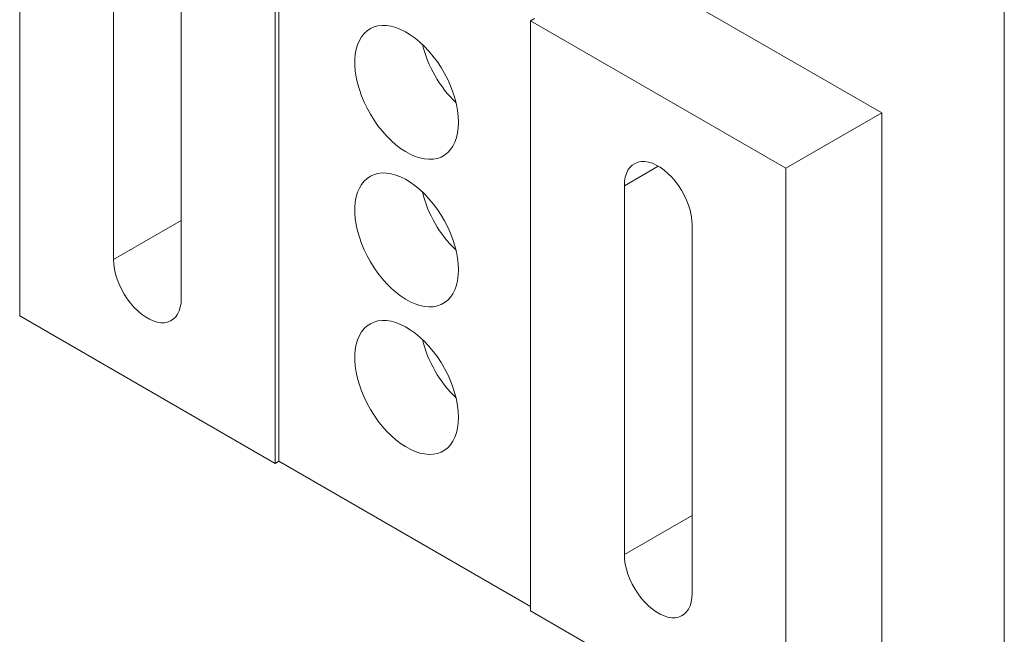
# Model space of a CAD drawing. Header units: inches. Extents: x 0.1 to 10.9, y 0 to 8.5.
# Tile 5 of 6: x 8.2 to 10.9, y 5.5 to 7.2. Entities that reach past the tile are written whole.
import ezdxf

# ---------------------------------------------------------------- set-up
doc = ezdxf.new("R2010")
doc.units = ezdxf.units.IN
doc.header["$MEASUREMENT"] = 0

msp = doc.modelspace()

# ---------------------------------------------------------------- linework, layer by layer
at = {"color": 7, "linetype": 'Continuous', "lineweight": 18}
for p, q in [((10.9445, 0.0356), (10.9445, 8.4506)), ((10.6052, 6.9072), (8.4839, 8.1318)), ((8.2187, 7.9787), (8.2187, 6.3456)), ((8.9258, 7.5705), (8.9258, 5.9374)), ((8.9364, 7.5766), (8.9364, 5.9436)), ((8.4786, 6.5018), (8.4786, 7.5225)), ((8.6659, 6.3937), (8.6659, 7.4143)), ((9.6435, 7.1684), (9.6329, 7.1623)), ((9.6329, 7.1623), (10.34, 6.7541)), ((9.6329, 7.1623), (9.6329, 5.5292)), ((10.34, 6.7541), (10.6052, 6.9072)), ((10.6052, 6.9072), (10.6052, 5.2741)), ((9.8928, 6.7061), (9.9865, 6.7602)), ((10.34, 6.7541), (10.34, 5.121)), ((9.8928, 5.6854), (9.8928, 6.7061)), ((8.4786, 6.5018), (8.6659, 6.61)), ((10.0802, 5.5772), (10.0802, 6.5979)), ((8.2187, 6.3456), (8.9258, 5.9374)), ((8.9258, 5.9374), (8.9364, 5.9436)), ((8.9364, 5.9436), (9.6329, 5.5415)), ((9.8928, 5.6854), (10.0802, 5.7936)), ((9.6329, 5.5292), (10.34, 5.121))]:
    msp.add_line(p, q, dxfattribs=at)
at = {"color": 7, "linetype": 'Continuous', "lineweight": 18, "flags": 128}
for points in [[(9.4335, 6.8814), (9.4329, 6.8973), (9.431, 6.9138), (9.4279, 6.9307), (9.4235, 6.9479), (9.418, 6.9653), (9.4114, 6.9826), (9.4037, 6.9998), (9.395, 7.0167), (9.3853, 7.0331), (9.3749, 7.0489), (9.3637, 7.064), (9.3518, 7.0781), (9.3394, 7.0913), (9.3266, 7.1034), (9.3134, 7.1143), (9.3001, 7.1238), (9.2866, 7.1319), (9.2732, 7.1386), (9.2599, 7.1437), (9.2469, 7.1473), (9.2343, 7.1492), (9.2221, 7.1495), (9.2106, 7.1482), (9.1997, 7.1453), (9.1897, 7.1407), (9.1805, 7.1347), (9.1723, 7.1271), (9.1651, 7.1181), (9.159, 7.1078), (9.1541, 7.0961), (9.1504, 7.0834), (9.1478, 7.0696), (9.1466, 7.0548), (9.1466, 7.0393), (9.1478, 7.0231), (9.1504, 7.0064), (9.1541, 6.9893), (9.159, 6.972), (9.1651, 6.9546), (9.1723, 6.9373), (9.1805, 6.9203), (9.1897, 6.9036), (9.1997, 6.8875), (9.2106, 6.872), (9.2221, 6.8574), (9.2343, 6.8437), (9.2469, 6.831), (9.2599, 6.8195), (9.2732, 6.8093), (9.2866, 6.8005), (9.3001, 6.7931), (9.3134, 6.7872), (9.3266, 6.7829), (9.3394, 6.7801), (9.3518, 6.779), (9.3637, 6.7795), (9.3749, 6.7816), (9.3853, 6.7853), (9.395, 6.7906), (9.4037, 6.7975), (9.4114, 6.8058), (9.418, 6.8154), (9.4235, 6.8264), (9.4279, 6.8386), (9.431, 6.852), (9.4329, 6.8662), (9.4335, 6.8814)], [(10.0802, 6.5979), (10.0795, 6.6109), (10.0776, 6.6243), (10.0745, 6.6382), (10.0702, 6.6522), (10.0647, 6.6663), (10.0582, 6.6801), (10.0508, 6.6936), (10.0424, 6.7065), (10.0333, 6.7187), (10.0236, 6.7299), (10.0133, 6.7401), (10.0027, 6.7492), (9.9919, 6.7569), (9.981, 6.7632), (9.9702, 6.768), (9.9596, 6.7712), (9.9494, 6.7728), (9.9396, 6.7728), (9.9305, 6.7711), (9.9222, 6.7678), (9.9147, 6.763), (9.9082, 6.7567), (9.9027, 6.7489), (9.8984, 6.7398), (9.8953, 6.7296), (9.8934, 6.7183), (9.8928, 6.7061)], [(9.4335, 6.4731), (9.4329, 6.489), (9.431, 6.5055), (9.4279, 6.5224), (9.4235, 6.5396), (9.418, 6.557), (9.4114, 6.5743), (9.4037, 6.5915), (9.395, 6.6084), (9.3853, 6.6248), (9.3749, 6.6406), (9.3637, 6.6557), (9.3518, 6.6699), (9.3394, 6.6831), (9.3266, 6.6951), (9.3134, 6.706), (9.3001, 6.7155), (9.2866, 6.7237), (9.2732, 6.7303), (9.2599, 6.7354), (9.2469, 6.739), (9.2343, 6.7409), (9.2221, 6.7412), (9.2106, 6.7399), (9.1997, 6.737), (9.1897, 6.7325), (9.1805, 6.7264), (9.1723, 6.7188), (9.1651, 6.7098), (9.159, 6.6995), (9.1541, 6.6879), (9.1504, 6.6751), (9.1478, 6.6613), (9.1466, 6.6465), (9.1466, 6.631), (9.1478, 6.6148), (9.1504, 6.5981), (9.1541, 6.581), (9.159, 6.5637), (9.1651, 6.5463), (9.1723, 6.529), (9.1805, 6.512), (9.1897, 6.4953), (9.1997, 6.4792), (9.2106, 6.4637), (9.2221, 6.4491), (9.2343, 6.4354), (9.2469, 6.4227), (9.2599, 6.4113), (9.2732, 6.4011), (9.2866, 6.3922), (9.3001, 6.3848), (9.3134, 6.3789), (9.3266, 6.3746), (9.3394, 6.3718), (9.3518, 6.3707), (9.3637, 6.3712), (9.3749, 6.3733), (9.3853, 6.3771), (9.395, 6.3824), (9.4037, 6.3892), (9.4114, 6.3975), (9.418, 6.4072), (9.4235, 6.4182), (9.4279, 6.4304), (9.431, 6.4437), (9.4329, 6.458), (9.4335, 6.4731)], [(8.6659, 6.3937), (8.6653, 6.3815), (8.6634, 6.3702), (8.6603, 6.3599), (8.656, 6.3509), (8.6505, 6.3431), (8.644, 6.3368), (8.6366, 6.3319), (8.6282, 6.3287), (8.6191, 6.327), (8.6094, 6.327), (8.5991, 6.3286), (8.5885, 6.3318), (8.5777, 6.3366), (8.5668, 6.3429), (8.556, 6.3506), (8.5454, 6.3596), (8.5351, 6.3698), (8.5254, 6.3811), (8.5163, 6.3933), (8.508, 6.4062), (8.5005, 6.4196), (8.494, 6.4335), (8.4885, 6.4475), (8.4842, 6.4616), (8.4811, 6.4754), (8.4792, 6.4889), (8.4786, 6.5018)], [(9.4335, 6.0649), (9.4329, 6.0808), (9.431, 6.0972), (9.4279, 6.1141), (9.4235, 6.1314), (9.418, 6.1487), (9.4114, 6.1661), (9.4037, 6.1833), (9.395, 6.2001), (9.3853, 6.2165), (9.3749, 6.2324), (9.3637, 6.2474), (9.3518, 6.2616), (9.3394, 6.2748), (9.3266, 6.2869), (9.3134, 6.2977), (9.3001, 6.3073), (9.2866, 6.3154), (9.2732, 6.322), (9.2599, 6.3272), (9.2469, 6.3307), (9.2343, 6.3327), (9.2221, 6.333), (9.2106, 6.3317), (9.1997, 6.3287), (9.1897, 6.3242), (9.1805, 6.3181), (9.1723, 6.3106), (9.1651, 6.3016), (9.159, 6.2912), (9.1541, 6.2796), (9.1504, 6.2668), (9.1478, 6.253), (9.1466, 6.2383), (9.1466, 6.2227), (9.1478, 6.2065), (9.1504, 6.1898), (9.1541, 6.1727), (9.159, 6.1554), (9.1651, 6.1381), (9.1723, 6.1208), (9.1805, 6.1037), (9.1897, 6.0871), (9.1997, 6.0709), (9.2106, 6.0555), (9.2221, 6.0408), (9.2343, 6.0271), (9.2469, 6.0145), (9.2599, 6.003), (9.2732, 5.9928), (9.2866, 5.984), (9.3001, 5.9766), (9.3134, 5.9707), (9.3266, 5.9663), (9.3394, 5.9636), (9.3518, 5.9624), (9.3637, 5.9629), (9.3749, 5.9651), (9.3853, 5.9688), (9.395, 5.9741), (9.4037, 5.9809), (9.4114, 5.9892), (9.418, 5.9989), (9.4235, 6.0099), (9.4279, 6.0221), (9.431, 6.0354), (9.4329, 6.0497), (9.4335, 6.0649)], [(9.8928, 5.6854), (9.8934, 5.6725), (9.8953, 5.659), (9.8984, 5.6452), (9.9027, 5.6311), (9.9082, 5.6171), (9.9147, 5.6032), (9.9222, 5.5898), (9.9305, 5.5769), (9.9396, 5.5647), (9.9494, 5.5534), (9.9596, 5.5432), (9.9702, 5.5342), (9.981, 5.5265), (9.9919, 5.5202), (10.0027, 5.5154), (10.0133, 5.5122), (10.0236, 5.5106), (10.0333, 5.5106), (10.0424, 5.5123), (10.0508, 5.5155), (10.0582, 5.5204), (10.0647, 5.5267), (10.0702, 5.5344), (10.0745, 5.5435), (10.0776, 5.5538), (10.0795, 5.5651), (10.0802, 5.5772)]]:
    msp.add_lwpolyline(points, dxfattribs=at)
at = {"color": 7, "linetype": 'Continuous', "lineweight": 18}
for centre in [(9.6592, 7.1775), (9.6592, 6.7692), (9.6592, 6.3609)]:
    msp.add_arc(centre, 0.3355, 193.855, 226.1396, dxfattribs=at)

doc.saveas('drawing.dxf')
